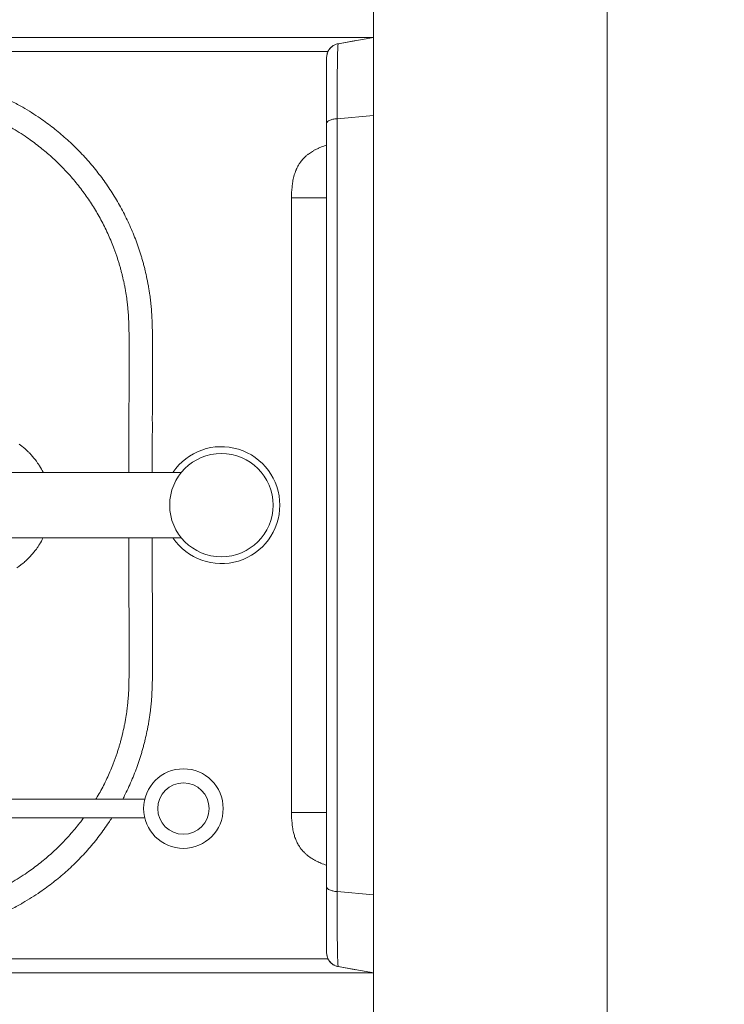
# Model space of a CAD drawing. Header units: centimetres. Extents: x 100159 to 225226, y -81380 to -23241.
# Tile 61 of 256: x 200797 to 200827, y -61539 to -61497. Entities that reach past the tile are written whole.
import ezdxf
from ezdxf.xclip import XClip

# ---------------------------------------------------------------- set-up
doc = ezdxf.new("R2010")
doc.units = ezdxf.units.CM
doc.header["$XCLIPFRAME"] = 2
doc.layers.get('0').update_dxf_attribs({"lineweight": 5})
for name, color, linetype, lineweight in [('10', 252, 'Continuous', 5), ('DDL- CLOISONS DOUBLAGES', 1, 'Continuous', 5), ('DDL-HAB-COTES', 161, 'Continuous', 9), ('DDL-HACHURES POCHAGE GRIS', 251, 'Continuous', 5)]:
    doc.layers.add(name, color=color, linetype=linetype, lineweight=lineweight)
doc.layers.add('23', color=63, linetype='Continuous')
doc.layers.add('DDL-PLAN MASSE PAYSAGE', color=7, linetype='Continuous')
doc.styles.add('Century Gothic', font='GOTHIC.TTF')
doc.dimstyles.new('C100 cm', dxfattribs={"dimscale": 100, "dimtxt": 0.2, "dimasz": 0.085, "dimexe": 0.1, "dimexo": 0.0625, "dimgap": 0.09, "dimtad": 0, "dimdec": 0, "dimzin": 0, "dimdsep": 46, "dimtxsty": 'Century Gothic', "dimblk": 'OBLIQUE', "dimcen": 0.09, "dimdle": 0.1, "dimclrd": 256, "dimclrt": 256, "dimadec": 0, "dimazin": 0, "dimtfac": 1, "dimtdec": 0, "dimtofl": 0, "dimtmove": 2, "dimatfit": 2, "dimfxl": 0.15, "dimfxlon": 1, "dimtolj": 1, "dimtzin": 0, "dimlwd": -1, "dimarcsym": 0})

# ---------------------------------------------------------------- blocks, each defined once
blk = doc.blocks.new('_Oblique')
at = {"color": 0, "linetype": 'ByBlock', "lineweight": -2}
blk.add_line((-0.5, -0.5), (0.5, 0.5), dxfattribs=at)
blk = doc.blocks.new('*D525')
at = {"layer": 'DDL-HAB-COTES', "color": 0, "lineweight": -2, "transparency": 16777216}
for p, q in [((200821.905, -61616.351), (200821.905, -61641.351)), ((201495.072, -61616.351), (201495.072, -61641.351))]:
    blk.add_line(p, q, dxfattribs=at)
at = {"layer": 'DDL-HAB-COTES', "transparency": 16777216}
for p, q in [((200811.905, -61631.351), (201112.128, -61631.351)), ((201505.072, -61631.351), (201173.472, -61631.351))]:
    blk.add_line(p, q, dxfattribs=at)
at = {"layer": 'Defpoints', "color": 0, "transparency": 16777216}
for p in [(200821.905, -61348.497), (201495.072, -61348.498), (201495.072, -61631.351)]:
    blk.add_point(p, dxfattribs=at)
at = {"layer": 'DDL-HAB-COTES', "transparency": 16777216, "xscale": 8.5, "yscale": 8.5, "zscale": 8.5, "rotation": 180}
blk.add_blockref('_Oblique', (200821.905, -61631.351), dxfattribs=at)
at = {"layer": 'DDL-HAB-COTES', "transparency": 16777216, "xscale": 8.5, "yscale": 8.5, "zscale": 8.5}
blk.add_blockref('_Oblique', (201495.072, -61631.351), dxfattribs=at)
at = {"layer": 'DDL-HAB-COTES', "lineweight": -3, "transparency": 16777216, "insert": (201142.8, -61631.351), "char_height": 20, "attachment_point": 5, "style": 'Century Gothic'}
blk.add_mtext('\\A1;673', dxfattribs=at)
blk = doc.blocks.new('Lave mains à commande non manuelle')
at = {"color": 0}
for p, q in [((-200.95, 0), (-200.95, -303.32)), ((-200.95, 0), (-200.73, -1.22)), ((-198.29, -15.04), (-200.95, 0)), ((-200.95, 0), (-200.95, 0)), ((-200.95, 0), (199.05, 0)), ((-166.22, -15.55), (-167.61, 0)), ((165.72, 0), (164.33, -15.55)), ((199.05, 0), (196.4, -15.04)), ((199.04, -0.1), (199.06, 0)), ((199.05, -303.32), (199.05, 0)), ((198.83, -1.25), (199.02, -0.22)), ((199.02, -0.22), (199.04, -0.1)), ((-199.63, -7.49), (-198.29, -15.04)), ((-199.62, -7.49), (-198.29, -15.04)), ((196.4, -15.04), (197.74, -7.49)), ((196.4, -15.04), (197.74, -7.49)), ((-198.29, -15.04), (-198.29, -15.04)), ((-198.29, -15.04), (-198.22, -15.39)), ((-198.29, -15.04), (-198.29, -15.04)), ((-198.29, -15.04), (-198.29, -15.04)), ((-197.82, -16.53), (-197.34, -17.38)), ((164.33, -15.55), (-166.22, -15.55)), ((195.45, -17.38), (195.93, -16.53)), ((196.33, -15.39), (196.4, -15.04)), ((196.4, -15.04), (196.4, -15.04)), ((196.4, -15.04), (196.4, -15.04)), ((196.4, -15.04), (196.4, -15.04)), ((-197.34, -17.38), (-196.05, -18.75)), ((-196.5, -18.3), (-195.85, -18.86)), ((-196.37, -18.41), (-196.14, -18.61)), ((-196.05, -18.75), (-194.35, -19.67)), ((-194.95, -303.32), (-194.95, -19.35)), ((-194.95, -19.35), (-194.95, -33.88)), ((-194.35, -19.67), (-192.38, -20)), ((190.5, -20), (-192.39, -20)), ((-192.37, -20), (-192.38, -20)), ((-132.38, -20), (-132.38, -35)), ((-24.65, -20), (-24.65, -20.05)), ((-11.24, -20.05), (-24.65, -20.05)), ((-23.79, -20), (-23.79, -20.05)), ((-23.71, -20.05), (-23.71, -20.1)), ((-20.51, -20.1), (-23.71, -20.1)), ((-23.1, -20.05), (-23.1, -20.1)), ((-21.12, -20.05), (-21.12, -20.1)), ((-20.51, -20.05), (-20.51, -20.1)), ((-20.23, -20.05), (-20.23, -20.1)), ((-14.85, -20.1), (-20.23, -20.1)), ((-19.24, -20), (-19.24, -20.05)), ((-18.38, -20), (-18.38, -20.05)), ((-14.85, -20.05), (-14.85, -20.1)), ((-14.45, -20.05), (-14.45, -20.1)), ((-9.7, -20.1), (-14.45, -20.1)), ((-13.23, -20.05), (-13.23, -20.1)), ((-11.24, -20), (-11.24, -20.05)), ((-10.91, -20), (-10.91, -20.1)), ((-10.76, -20), (-10.76, -20.05)), ((-10.76, -20.05), (-4.59, -20.05)), ((-9.7, -20.05), (-9.7, -20.1)), ((-9.19, -20.05), (-9.19, -20.1)), ((-7.98, -20.1), (-9.19, -20.1)), ((-9.04, -20), (-9.04, -20.05)), ((-7.98, -20.05), (-7.98, -20.1)), ((-7.41, -20.05), (-7.41, -20.1)), ((-3.43, -20.1), (-7.41, -20.1)), ((-6.8, -20.05), (-6.8, -20.1)), ((-6.3, -20), (-6.3, -20.05)), ((-5.32, -20.05), (-5.32, -20.1)), ((-4.59, -20), (-4.59, -20.05)), ((-3.98, -20), (-3.98, -20.05)), ((2.48, -20.05), (-3.98, -20.05)), ((-3.43, -20.05), (-3.43, -20.1)), ((-2.94, -20.05), (-2.94, -20.1)), ((0.25, -20.1), (-2.94, -20.1)), ((-2.34, -20.05), (-2.34, -20.1)), ((-1.91, -20), (-1.91, -20.05)), ((-0.35, -20.05), (-0.35, -20.1)), ((0, -20), (0, -20.05)), ((0.25, -20.05), (0.25, -20.1)), ((0.75, -20.05), (0.75, -20.1)), ((9.1, -20.1), (0.75, -20.1)), ((2.39, -20), (2.39, -20.05)), ((2.48, -20), (2.48, -20.05)), ((2.84, -20), (2.84, -20.1)), ((2.94, -20), (2.94, -20.05)), ((9.17, -20.05), (2.94, -20.05)), ((3.44, -20.05), (3.44, -20.1)), ((4.92, -20.05), (4.92, -20.1)), ((6.41, -20.05), (6.41, -20.1)), ((7.01, -20.05), (7.01, -20.1)), ((9.1, -20.05), (9.1, -20.1)), ((9.17, -20), (9.17, -20.05)), ((9.45, -20), (9.45, -20.1)), ((12.64, -20.1), (9.45, -20.1)), ((10, -20), (10, -20.05)), ((10, -20.05), (16.23, -20.05)), ((10.05, -20.05), (10.05, -20.1)), ((11.71, -20), (11.71, -20.05)), ((12.04, -20.05), (12.04, -20.1)), ((12.64, -20.05), (12.64, -20.1)), ((13.13, -20.05), (13.13, -20.1)), ((21.79, -20.1), (13.13, -20.1)), ((14.52, -20), (14.52, -20.05)), ((15.22, -20.05), (15.22, -20.1)), ((15.83, -20.05), (15.83, -20.1)), ((16.23, -20), (16.23, -20.05)), ((16.53, -20), (16.53, -20.05)), ((22.29, -20.05), (16.53, -20.05)), ((17.81, -20.05), (17.81, -20.1)), ((18.42, -20.05), (18.42, -20.1)), ((18.93, -20), (18.93, -20.05)), ((20.67, -20), (20.67, -20.05)), ((21.19, -20.05), (21.19, -20.1)), ((21.52, -20), (21.52, -20.05)), ((21.79, -20.05), (21.79, -20.1)), ((22.29, -20), (22.29, -20.05)), ((130.49, -20), (130.49, -35)), ((190.49, -20), (192.46, -19.67)), ((192.46, -19.67), (194.16, -18.75)), ((193.05, -19.35), (193.05, -303.32)), ((193.06, -133.21), (193.05, -19.35)), ((193.96, -18.86), (194.48, -18.42)), ((194.16, -18.75), (195.45, -17.38)), ((194.22, -18.63), (194.33, -18.54)), ((151, -24.9), (150.95, -25.01)), ((-132.38, -35), (130.49, -35)), ((136.5, -34.62), (136.38, -34.64)), ((-14.95, -82.1), (-14.95, -187.39)), ((13.05, -82.1), (13.05, -187.39)), ((-134.73, -159.87), (-134.73, -97.75)), ((-126.73, -97.87), (-126.73, -159.87)), ((193.06, -201.96), (193.06, -133.21))]:
    blk.add_line(p, q, dxfattribs=at)
for centre, radius in [((-0.95, -65), 22.1), ((-130.73, -81.22), 17), ((-130.73, -81.22), 11)]:
    blk.add_circle(centre, radius, dxfattribs=at)
blk.add_arc((-0.95, -65), 25, 304.0559, 235.9441, dxfattribs=at)
for points, start_tangent, end_tangent in [([(-198.29, -15.04), (-198.27, -15.14)], (0.173716, -0.984796), (0.190714, -0.981646)), ([(-198.29, -15.04), (-198.18, -15.09), (-197.88, -15.13), (-197.24, -15.18)], (0.33437, -0.942442), (0.998949, -0.045826)), ([(-198.27, -15.14), (-198.06, -15.96)], (0.190714, -0.981646), (0.326298, -0.945267)), ([(-198.06, -15.96), (-197.82, -16.53)], (0.326298, -0.945267), (0.42135, -0.906898)), ([(-197.82, -16.53), (-197.59, -16.98)], (0.42135, -0.906898), (0.4968, -0.867865)), ([(-197.24, -15.18), (-197.12, -15.19), (-195.98, -15.24), (-194.37, -15.3), (-192.35, -15.35), (-189.92, -15.39), (-187.12, -15.43), (-180.61, -15.5), (-176.16, -15.52), (-172.17, -15.54), (-166.22, -15.55)], (0.998949, -0.045826), (1, -0.000966)), ([(-166.22, -15.55), (-165.96, -17.32), (-165.52, -18.74)], (0.088614, -0.996066), (0.377882, -0.925854)), ([(163.61, -18.78), (164.06, -17.37), (164.33, -15.55)], (0.386986, 0.922086), (0.088608, 0.996067)), ([(164.33, -15.55), (170.28, -15.54), (174.27, -15.52), (178.72, -15.5), (185.23, -15.43), (188.03, -15.39), (190.46, -15.35), (192.48, -15.3), (194.09, -15.24), (195.23, -15.19), (195.36, -15.18)], (1, 0.000966), (0.998944, 0.045948)), ([(195.36, -15.18), (195.99, -15.13), (196.29, -15.09), (196.4, -15.04)], (0.998944, 0.045948), (0.33437, 0.942442)), ([(195.66, -17.04), (195.93, -16.53)], (0.506887, 0.862013), (0.421377, 0.906886)), ([(195.93, -16.53), (196.17, -15.96)], (0.421377, 0.906886), (0.326473, 0.945207)), ([(196.17, -15.96), (196.38, -15.14)], (0.326473, 0.945207), (0.19074, 0.981641)), ([(196.38, -15.14), (196.4, -15.04)], (0.19074, 0.981641), (0.173716, 0.984796)), ([(196.4, -15.04), (196.4, -15.04), (196.4, -15.04), (196.4, -15.04)], (0.97628, 0.216511), (-0.765628, 0.643283)), ([(-197.59, -16.98), (-197.37, -17.33)], (0.4968, -0.867865), (0.555519, -0.831504)), ([(-197.37, -17.33), (-196.54, -18.33)], (0.555519, -0.831504), (0.721868, -0.69203)), ([(-196.54, -18.33), (-196.29, -18.56), (-196.03, -18.76)], (0.721868, -0.69203), (0.793957, -0.607974)), ([(-196.03, -18.76), (-194.93, -19.43)], (0.793957, -0.607974), (0.905348, -0.424671)), ([(-194.93, -19.43), (-194.48, -19.62), (-194.29, -19.69)], (0.905348, -0.424671), (0.948412, -0.317042)), ([(-194.29, -19.69), (-192.52, -20)], (0.948412, -0.317042), (0.999708, -0.024171)), ([(-192.52, -20), (-192.38, -20)], (0.999708, -0.024171), (1, 0)), ([(-165.52, -18.74), (-164.95, -19.67), (-164.65, -19.9)], (0.377882, -0.925854), (0.87439, -0.485223)), ([(-164.65, -19.9), (-164.29, -20)], (0.87439, -0.485223), (1, -0.000016)), ([(-153.66, -23.32), (-154.04, -22.46), (-154.93, -20.03)], (-0.409433, 0.91234), (-0.31302, 0.949746)), ([(153.04, -20.03), (152.15, -22.46), (151.72, -23.44)], (-0.313082, -0.949726), (-0.413616, -0.910451)), ([(162.4, -20), (163.04, -19.69), (163.1, -19.63)], (1, 0.000016), (0.692503, 0.721415)), ([(163.1, -19.63), (163.61, -18.78)], (0.692503, 0.721415), (0.386986, 0.922086)), ([(190.49, -20), (190.63, -20)], (1, 0), (0.999721, 0.023619)), ([(190.63, -20), (192.35, -19.71)], (0.999721, 0.023619), (0.951271, 0.308357)), ([(192.35, -19.71), (192.53, -19.65), (193, -19.45)], (0.951271, 0.308357), (0.908873, 0.417074)), ([(193, -19.45), (194.06, -18.83)], (0.908873, 0.417074), (0.804554, 0.593879)), ([(194.06, -18.83), (194.3, -18.64), (194.56, -18.41)], (0.804554, 0.593879), (0.73474, 0.678349)), ([(194.56, -18.41), (195.45, -17.38)], (0.73474, 0.678349), (0.562965, 0.826481)), ([(195.45, -17.38), (195.66, -17.04)], (0.562965, 0.826481), (0.506887, 0.862013)), ([(-153.52, -23.63), (-153.66, -23.32)], (-0.420356, 0.907359), (-0.409433, 0.91234)), ([(-152.89, -24.9), (-153.52, -23.63)], (-0.468657, 0.88338), (-0.420356, 0.907359)), ([(-152.78, -25.11), (-152.89, -24.9)], (-0.477393, 0.87869), (-0.468657, 0.88338)), ([(-151.25, -27.54), (-152.22, -26.09), (-152.78, -25.11)], (-0.591716, 0.806147), (-0.477393, 0.87869)), ([(150.95, -25.01), (150.33, -26.09), (149.17, -27.8)], (-0.473121, -0.880998), (-0.60532, -0.795982)), ([(151.63, -23.63), (151, -24.9)], (-0.420356, -0.907359), (-0.468657, -0.88338)), ([(151.72, -23.44), (151.63, -23.63)], (-0.413616, -0.910451), (-0.420356, -0.907359)), ([(-150.91, -27.99), (-151.25, -27.54)], (-0.61555, 0.788098), (-0.591716, 0.806147)), ([(-150.14, -28.91), (-150.91, -27.99)], (-0.667693, 0.744437), (-0.61555, 0.788098)), ([(-149.62, -29.46), (-150.04, -29.02), (-150.14, -28.91)], (-0.700618, 0.713537), (-0.667693, 0.744437)), ([(-148.21, -30.74), (-149.62, -29.46)], (-0.780018, 0.625758), (-0.700618, 0.713537)), ([(147.73, -29.46), (145.98, -31)], (-0.700618, -0.713537), (-0.796733, -0.604332)), ([(147.99, -29.19), (147.73, -29.46)], (-0.684762, -0.728767), (-0.700618, -0.713537)), ([(149.02, -27.99), (148.15, -29.02), (147.99, -29.19)], (-0.61555, -0.788098), (-0.684762, -0.728767)), ([(149.17, -27.8), (149.02, -27.99)], (-0.60532, -0.795982), (-0.61555, -0.788098)), ([(-147.63, -31.18), (-148.21, -30.74)], (-0.808029, 0.589143), (-0.780018, 0.625758)), ([(-146.94, -31.66), (-147.45, -31.31), (-147.63, -31.18)], (-0.837869, 0.545872), (-0.808029, 0.589143)), ([(-145.39, -32.55), (-146.94, -31.66)], (-0.891999, 0.452038), (-0.837869, 0.545872)), ([(-144.36, -33.03), (-144.43, -33), (-145.39, -32.55)], (-0.91916, 0.393884), (-0.891999, 0.452038)), ([(-143.51, -33.37), (-144.36, -33.03)], (-0.937246, 0.348669), (-0.91916, 0.393884)), ([(-142.65, -33.67), (-143.51, -33.37)], (-0.951923, 0.306337), (-0.937246, 0.348669)), ([(-140.93, -34.15), (-142.65, -33.67)], (-0.972979, 0.230895), (-0.951923, 0.306337)), ([(141.62, -33.37), (140.25, -33.83)], (-0.937246, -0.348669), (-0.959209, -0.282699)), ([(142.16, -33.16), (141.62, -33.37)], (-0.926297, -0.376793), (-0.937246, -0.348669)), ([(143.5, -32.55), (142.54, -33), (142.16, -33.16)], (-0.891999, -0.452038), (-0.926297, -0.376793)), ([(144.46, -32.02), (143.5, -32.55)], (-0.860432, -0.509565), (-0.891999, -0.452038)), ([(145.74, -31.18), (145.56, -31.31), (144.46, -32.02)], (-0.808029, -0.589143), (-0.860432, -0.509565)), ([(145.98, -31), (145.74, -31.18)], (-0.796733, -0.604332), (-0.808029, -0.589143)), ([(-194.95, -33.88), (-194.95, -65.14), (-194.96, -93.92), (-194.96, -120.41), (-194.97, -144.79), (-194.97, -167.24), (-194.97, -187.94), (-194.97, -207.06), (-194.97, -224.78), (-194.96, -241.29), (-194.95, -256.75), (-194.95, -268.51)], (-0.000126, -1), (0.000651, -1)), ([(-139.86, -34.38), (-140.93, -34.15)], (-0.981859, 0.189611), (-0.972979, 0.230895)), ([(-138.71, -34.57), (-139.86, -34.38)], (-0.98864, 0.150304), (-0.981859, 0.189611)), ([(-138.39, -34.62), (-138.71, -34.57)], (-0.990138, 0.140099), (-0.98864, 0.150304)), ([(-132.38, -35), (-136.93, -34.79), (-138.39, -34.62)], (-1, 0), (-0.990138, 0.140099)), ([(136.38, -34.64), (135.04, -34.79), (130.49, -35)], (-0.990683, -0.136191), (-1, 0)), ([(137.97, -34.38), (136.5, -34.62)], (-0.981859, -0.189611), (-0.990138, -0.140099)), ([(139.04, -34.15), (137.97, -34.38)], (-0.972952, -0.231008), (-0.981859, -0.189611)), ([(140.25, -33.83), (139.04, -34.15)], (-0.959209, -0.282699), (-0.972952, -0.231008)), ([(13.05, -94.52), (25.17, -94.52), (31.88, -94.51), (38.6, -94.51), (41.73, -94.5), (44.86, -94.5), (51.13, -94.49), (53.76, -94.48), (56.39, -94.48), (59.02, -94.48), (61.65, -94.48), (63.24, -94.48), (64.03, -94.48), (64.83, -94.48), (65.6, -94.49), (66.38, -94.49), (67.93, -94.49), (68.32, -94.49), (68.71, -94.49), (69.09, -94.49), (69.48, -94.49), (70.26, -94.49), (71.03, -94.49), (71.83, -94.49), (72.62, -94.49), (73.41, -94.5), (74.21, -94.51), (75.79, -94.54), (77.38, -94.59), (80.55, -94.75), (82.07, -94.85), (83.59, -94.97), (84.47, -95.05), (85.36, -95.14), (87.13, -95.34), (88.89, -95.57), (92.4, -96.13), (94.15, -96.45), (95.9, -96.8), (99.35, -97.57), (101.07, -98), (102.77, -98.46), (103.62, -98.7), (104.47, -98.94), (106.15, -99.45), (107.84, -99.99), (109.53, -100.55), (111.21, -101.15), (112.87, -101.77), (116.17, -103.1), (119.43, -104.53), (122.64, -106.06), (128.87, -109.42), (131.87, -111.23), (134.81, -113.14), (137.7, -115.13), (140.52, -117.22), (145.95, -121.67), (148.54, -124), (151.06, -126.41), (153.5, -128.91), (155.87, -131.48), (158.15, -134.12), (160.34, -136.83), (164.48, -142.45), (166.9, -146.13), (169.18, -149.9), (169.82, -151.03), (170.45, -152.17), (171.71, -154.53), (172.9, -156.91), (174.04, -159.33), (174.59, -160.54), (175.12, -161.77), (175.64, -163), (176.14, -164.23), (178.01, -169.23), (178.44, -170.5), (178.85, -171.77), (179.25, -173.04), (179.63, -174.32), (180.35, -176.89), (180.52, -177.52), (180.68, -178.15), (180.76, -178.47), (180.84, -178.78), (180.92, -179.13), (181.01, -179.48), (181.28, -180.65), (181.34, -180.9), (181.4, -181.14), (181.44, -181.32), (181.48, -181.5), (181.7, -182.52), (181.8, -183.03), (181.91, -183.54), (181.93, -183.66), (181.96, -183.79), (181.97, -183.87), (181.99, -183.94), (182.04, -184.19), (182.08, -184.44), (182.18, -184.94), (182.26, -185.44), (182.32, -185.79), (182.38, -186.14), (182.43, -186.49), (182.48, -186.83), (182.52, -187.09), (182.56, -187.35), (182.59, -187.61), (182.62, -187.86), (182.66, -188.12), (182.69, -188.38), (182.75, -188.9), (182.76, -189.03), (182.78, -189.17), (182.8, -189.41), (182.83, -189.65), (182.88, -190.16), (182.93, -190.66), (182.98, -191.17), (183.02, -191.68), (183.04, -191.93), (183.06, -192.18), (183.09, -192.46), (183.11, -192.73), (183.13, -193.01), (183.15, -193.29), (183.16, -193.54), (183.18, -193.79), (183.2, -194.05), (183.21, -194.3), (183.24, -194.78), (183.26, -195.16), (183.28, -195.54), (183.29, -195.74), (183.29, -195.93), (183.3, -196.13), (183.31, -196.34), (183.32, -196.55), (183.32, -196.76), (183.33, -196.94), (183.33, -197.12), (183.34, -197.3), (183.34, -197.48), (183.35, -197.6), (183.35, -197.71), (183.35, -197.82), (183.35, -197.93), (183.35, -198.03), (183.35, -198.13), (183.36, -198.23), (183.36, -198.33), (183.36, -198.53), (183.36, -198.73), (183.36, -198.83), (183.36, -198.92), (183.36, -198.97), (183.36, -199.03), (183.36, -199.12), (183.35, -199.22), (183.35, -199.31), (183.35, -199.42), (183.35, -199.48), (183.35, -199.55), (183.35, -199.64), (183.35, -199.74), (183.35, -199.83), (183.35, -199.93), (183.35, -200.02), (183.35, -200.12), (183.34, -200.55), (183.34, -201.07), (183.33, -201.6), (183.33, -202.13), (183.32, -202.65), (183.31, -203.8), (183.31, -204)], (1, -0.000362), (-0.009347, -0.999956)), ([(172.05, -185.21), (172.01, -185.05), (171.92, -184.59), (171.72, -183.67), (171.64, -183.34), (171.54, -182.89), (171.29, -181.82), (171.21, -181.5), (171.14, -181.19), (170.99, -180.61), (170.85, -180.04), (170.69, -179.47), (170.04, -177.13), (169.69, -175.97), (169.33, -174.81), (168.95, -173.65), (168.56, -172.5), (166.87, -167.95), (166.41, -166.82), (165.94, -165.7), (165.46, -164.59), (164.96, -163.48), (163.92, -161.28), (162.84, -159.11), (161.69, -156.96), (161.12, -155.92), (160.53, -154.89), (158.46, -151.45), (156.25, -148.11), (152.49, -142.99), (150.49, -140.52), (148.42, -138.11), (146.27, -135.78), (144.05, -133.51), (141.76, -131.31), (139.39, -129.18), (134.45, -125.14), (131.89, -123.24), (129.26, -121.42), (126.58, -119.69), (123.85, -118.04), (118.19, -114.99), (115.27, -113.6), (112.31, -112.3), (109.31, -111.09), (107.79, -110.52), (106.27, -109.98), (104.73, -109.47), (103.19, -108.98), (101.67, -108.52), (100.9, -108.3), (100.13, -108.08), (98.57, -107.67), (97.01, -107.28), (93.86, -106.57), (92.27, -106.25), (90.68, -105.96), (87.5, -105.46), (85.91, -105.25), (84.31, -105.07), (83.52, -104.99), (82.72, -104.92), (81.33, -104.8), (79.94, -104.71), (77.02, -104.57), (75.54, -104.53), (74.06, -104.5), (73.31, -104.49), (72.55, -104.48), (71.79, -104.48), (71.02, -104.48), (70.26, -104.48), (69.49, -104.48), (69.1, -104.48), (68.71, -104.48), (68.31, -104.48), (67.92, -104.48), (66.36, -104.47), (65.58, -104.47), (64.8, -104.47), (64.01, -104.47), (63.23, -104.47), (61.65, -104.47), (59.03, -104.47), (56.4, -104.47), (53.77, -104.47), (51.15, -104.47), (44.88, -104.48), (41.75, -104.49), (38.61, -104.49), (31.89, -104.5), (25.17, -104.5), (13.05, -104.5)], (-0.200999, 0.979592), (-1, 0.000342)), ([(-18.66, -143.35), (-18.44, -143.2), (-18.11, -143)], (0.832701, 0.553723), (0.84389, 0.536516)), ([(-18.11, -143), (-17.68, -142.72)], (0.84389, 0.536516), (0.85245, 0.522809)), ([(-17.68, -142.72), (-15.01, -141.26)], (0.85245, 0.522809), (0.898258, 0.439469)), ([(13.12, -141.25), (15.81, -142.73)], (0.898269, -0.439445), (0.852079, -0.523413)), ([(15.81, -142.73), (16.24, -143)], (0.852079, -0.523413), (0.843668, -0.536865)), ([(16.24, -143), (16.56, -143.21), (16.78, -143.36)], (0.843668, -0.536865), (0.832513, -0.554005)), ([(-24.08, -147.89), (-23.55, -147.35)], (0.691006, 0.722849), (0.707916, 0.706297)), ([(-23.55, -147.35), (-23.23, -147.03), (-23, -146.81)], (0.707916, 0.706297), (0.724703, 0.689061)), ([(-23, -146.81), (-22.41, -146.27)], (0.724703, 0.689061), (0.741723, 0.670706)), ([(-22.41, -146.27), (-19.71, -144.08)], (0.741723, 0.670706), (0.809949, 0.5865)), ([(-19.71, -144.08), (-18.66, -143.35)], (0.809949, 0.5865), (0.832701, 0.553723)), ([(16.78, -143.36), (17.83, -144.08)], (0.832513, -0.554005), (0.809859, -0.586625)), ([(17.83, -144.08), (20.51, -146.26)], (0.809859, -0.586625), (0.74189, -0.670521)), ([(20.51, -146.26), (21.1, -146.8)], (0.74189, -0.670521), (0.724872, -0.688883)), ([(21.1, -146.8), (21.33, -147.03), (21.65, -147.34)], (0.724872, -0.688883), (0.708095, -0.706118)), ([(21.65, -147.34), (22.18, -147.88)], (0.708095, -0.706118), (0.691096, -0.722763)), ([(-27.74, -152.5), (-27.15, -151.63), (-26.26, -150.42)], (0.546668, 0.837349), (0.611801, 0.791011)), ([(-26.26, -150.42), (-25.12, -149.03)], (0.611801, 0.791011), (0.655351, 0.755324)), ([(-25.12, -149.03), (-24.08, -147.89)], (0.655351, 0.755324), (0.691006, 0.722849)), ([(22.18, -147.88), (23.23, -149.03)], (0.691096, -0.722763), (0.65535, -0.755325)), ([(23.23, -149.03), (25.17, -151.51)], (0.65535, -0.755325), (0.577816, -0.816167))]:
    blk.add_spline(points, degree=3, dxfattribs=dict(at, start_tangent=start_tangent, end_tangent=end_tangent))
for points, knots in [([(-14.94, -94.52), (-18.98, -94.52), (-25.26, -94.52), (-33.77, -94.52), (-39.29, -94.51), (-43.62, -94.5), (-47.8, -94.5), (-51.81, -94.49), (-55.65, -94.48), (-58.28, -94.48), (-60.91, -94.48), (-63.2, -94.48), (-64.87, -94.48), (-65.92, -94.48), (-66.71, -94.48), (-67.49, -94.49), (-68.53, -94.49), (-69.43, -94.49), (-70.21, -94.49), (-70.6, -94.49), (-70.98, -94.49), (-71.5, -94.49), (-72.15, -94.49), (-72.93, -94.49), (-73.72, -94.49), (-74.51, -94.49), (-75.3, -94.5), (-76.36, -94.51), (-77.68, -94.54), (-79.8, -94.61), (-81.89, -94.71), (-83.96, -94.84), (-85.27, -94.95), (-86.36, -95.05), (-87.54, -95.17), (-89.02, -95.34), (-91.37, -95.65), (-93.71, -96.02), (-96.04, -96.45), (-98.36, -96.91), (-100.67, -97.43), (-102.96, -98), (-104.38, -98.38), (-105.51, -98.69), (-106.64, -99.02), (-108.05, -99.44), (-109.74, -99.98), (-111.42, -100.55), (-113.1, -101.15), (-115.32, -101.98), (-118.07, -103.08), (-121.33, -104.51), (-124.21, -105.89), (-126, -106.81), (-126.73, -107.19)], [0, 0, 0, 0, 12.115963, 18.828483, 25.541002, 28.675117, 31.809232, 38.077461, 40.707925, 43.338389, 45.968853, 48.599316, 50.185928, 50.979233, 51.772539, 52.548182, 53.323826, 54.875113, 55.262955, 55.650797, 56.038542, 56.426287, 57.202031, 57.977775, 58.771077, 59.564379, 60.357681, 61.150982, 62.737619, 64.324255, 67.497467, 69.022169, 70.54685, 71.436442, 72.326035, 74.104436, 75.88284, 79.440324, 81.219129, 82.997937, 86.535574, 88.304448, 90.07332, 90.952603, 91.831886, 93.590437, 95.368835, 97.147234, 98.926198, 100.705162, 104.262974, 107.819768, 111.376565, 113.848487, 113.848487, 113.848487, 113.848487]), ([(-126.73, -118.63), (-126.4, -118.43), (-124.22, -117.15), (-121.05, -115.44), (-117.17, -113.58), (-114.21, -112.28), (-111.7, -111.27), (-109.68, -110.52), (-108.16, -109.98), (-106.63, -109.46), (-105.09, -108.97), (-103.81, -108.59), (-102.79, -108.29), (-101.76, -108.01), (-100.46, -107.66), (-98.38, -107.14), (-96.28, -106.67), (-94.17, -106.25), (-92.05, -105.86), (-89.92, -105.53), (-87.8, -105.25), (-86.47, -105.09), (-85.41, -104.99), (-84.41, -104.9), (-83.22, -104.8), (-81.32, -104.67), (-79.39, -104.58), (-77.43, -104.52), (-76.19, -104.5), (-75.2, -104.49), (-74.44, -104.48), (-73.68, -104.48), (-72.91, -104.48), (-72.15, -104.48), (-71.51, -104.48), (-70.99, -104.48), (-70.6, -104.48), (-70.2, -104.48), (-69.42, -104.48), (-68.51, -104.48), (-67.47, -104.47), (-66.69, -104.47), (-65.9, -104.47), (-64.85, -104.47), (-63.19, -104.47), (-60.92, -104.47), (-58.29, -104.47), (-55.66, -104.47), (-51.82, -104.48), (-47.82, -104.48), (-43.64, -104.49), (-39.31, -104.5), (-33.78, -104.5), (-25.26, -104.51), (-18.98, -104.5), (-14.94, -104.5)], [84.001649, 84.001649, 84.001649, 84.001649, 85.146295, 91.580928, 94.815146, 98.049804, 101.285649, 102.903409, 104.520804, 106.137199, 107.752898, 109.350462, 110.149749, 110.949308, 112.558795, 114.169331, 117.393615, 119.014798, 120.631745, 123.853906, 125.459837, 127.063178, 127.864728, 128.668717, 130.054725, 131.450556, 134.380836, 135.857628, 137.341348, 138.087915, 138.842031, 139.604061, 140.374752, 141.137354, 141.909348, 142.298824, 142.690878, 143.083771, 143.476221, 145.039351, 145.817238, 146.592626, 147.383382, 148.171462, 149.747913, 152.368489, 154.99603, 157.623415, 160.250201, 166.515336, 169.650082, 172.7865, 179.506245, 186.22445, 198.342204, 198.342204, 198.342204, 198.342204]), ([(-134.73, -111.84), (-135.39, -112.27), (-137.03, -113.34), (-139.6, -115.12), (-143.36, -117.91), (-146.98, -120.87), (-150.45, -123.99), (-152.97, -126.4), (-155.41, -128.89), (-157.77, -131.46), (-160.05, -134.1), (-162.98, -137.72), (-165.92, -141.72), (-168.81, -146.11), (-170.56, -149), (-171.71, -151.03), (-172.57, -152.57), (-173.61, -154.52), (-174.8, -156.91), (-175.75, -158.92), (-176.48, -160.54), (-177.01, -161.77), (-177.53, -163), (-178.54, -165.47), (-179.47, -167.97), (-180.33, -170.5), (-180.74, -171.77), (-181.14, -173.04), (-181.65, -174.74), (-182.07, -176.24), (-182.41, -177.52), (-182.54, -178.05), (-182.65, -178.47), (-182.73, -178.79), (-182.81, -179.13), (-182.97, -179.75), (-183.1, -180.34), (-183.23, -180.9), (-183.28, -181.12), (-183.33, -181.32), (-183.43, -181.78), (-183.55, -182.35), (-183.69, -183.03), (-183.77, -183.41), (-183.82, -183.66), (-183.84, -183.77), (-183.86, -183.87), (-183.89, -184), (-183.93, -184.19), (-183.99, -184.53), (-184.07, -184.94), (-184.15, -185.39), (-184.21, -185.79), (-184.27, -186.14), (-184.32, -186.49), (-184.37, -186.8), (-184.41, -187.09), (-184.45, -187.35), (-184.48, -187.61), (-184.51, -187.86), (-184.55, -188.12), (-184.59, -188.47), (-184.62, -188.77), (-184.65, -189.03), (-184.67, -189.2), (-184.69, -189.41), (-184.73, -189.74), (-184.77, -190.16), (-184.82, -190.66), (-184.87, -191.17), (-184.9, -191.59), (-184.93, -191.93), (-184.95, -192.19), (-184.98, -192.46), (-185, -192.73), (-185.02, -193.01), (-185.04, -193.28), (-185.05, -193.54), (-185.07, -193.79), (-185.09, -194.05), (-185.11, -194.38), (-185.13, -194.75), (-185.15, -195.16), (-185.16, -195.48), (-185.18, -195.74), (-185.18, -195.93), (-185.19, -196.13), (-185.2, -196.34), (-185.21, -196.55), (-185.21, -196.75), (-185.22, -196.94), (-185.22, -197.12), (-185.23, -197.3), (-185.23, -197.46), (-185.24, -197.6), (-185.24, -197.71), (-185.24, -197.82), (-185.24, -197.93), (-185.24, -198.03), (-185.24, -198.13), (-185.25, -198.23), (-185.25, -198.36), (-185.25, -198.53), (-185.25, -198.7), (-185.25, -198.83), (-185.25, -198.91), (-185.25, -198.97), (-185.25, -199.04), (-185.25, -199.12), (-185.24, -199.22), (-185.24, -199.32), (-185.24, -199.4), (-185.24, -199.48), (-185.24, -199.56), (-185.24, -199.64), (-185.24, -199.74), (-185.24, -199.83), (-185.24, -199.93), (-185.24, -200.02), (-185.23, -200.23), (-185.23, -200.58), (-185.23, -201.07), (-185.22, -201.6), (-185.22, -202.13), (-185.21, -202.86), (-185.2, -203.49), (-185.2, -203.93), (-185.2, -204)], [123.105072, 123.105072, 123.105072, 123.105072, 125.464204, 128.973197, 132.482191, 139.499635, 142.989252, 146.47887, 149.968394, 153.457917, 156.947079, 160.436242, 167.414748, 171.818092, 176.221439, 177.52578, 178.830122, 181.501498, 184.169158, 186.836816, 188.171655, 189.506493, 190.840923, 192.175352, 197.512402, 198.84748, 200.182558, 201.517085, 202.851612, 205.518795, 206.171877, 206.824958, 207.150816, 207.476674, 207.833271, 208.189869, 209.393663, 209.647691, 209.901718, 210.086199, 210.27068, 211.30954, 211.828944, 212.348348, 212.474995, 212.601642, 212.682454, 212.763266, 213.017509, 213.271751, 213.779463, 214.287175, 214.639337, 214.9915, 215.343662, 215.695825, 215.955619, 216.215414, 216.475209, 216.735004, 216.994748, 217.254492, 217.77398, 217.912121, 218.050262, 218.292737, 218.535211, 219.042811, 219.55041, 220.059053, 220.567695, 220.821305, 221.074915, 221.352489, 221.630064, 221.906339, 222.182615, 222.437046, 222.691476, 222.944839, 223.198203, 223.683318, 224.064842, 224.44504, 224.636065, 224.82709, 225.034614, 225.242139, 225.450452, 225.658765, 225.84056, 226.022354, 226.204149, 226.385943, 226.498566, 226.611189, 226.723812, 226.836435, 226.931723, 227.027011, 227.130943, 227.234875, 227.434172, 227.633469, 227.728845, 227.82422, 227.876326, 227.928431, 228.023597, 228.118763, 228.21474, 228.318424, 228.383204, 228.447984, 228.543235, 228.638486, 228.733911, 228.829336, 228.924655, 229.019974, 229.447006, 229.97425, 230.501493, 231.028719, 231.555945, 232.705793, 232.901985, 232.901985, 232.901985, 232.901985]), ([(-173.94, -185.21), (-173.92, -185.15), (-173.88, -184.95), (-173.78, -184.44), (-173.65, -183.87), (-173.53, -183.3), (-173.39, -182.68), (-173.24, -182.07), (-173.1, -181.5), (-173.01, -181.1), (-172.88, -180.61), (-172.74, -180.04), (-172.43, -178.88), (-172.05, -177.52), (-171.59, -175.97), (-171.22, -174.81), (-170.85, -173.65), (-170.07, -171.35), (-169.22, -169.07), (-168.3, -166.82), (-167.83, -165.7), (-167.35, -164.59), (-166.68, -163.11), (-165.82, -161.28), (-164.73, -159.1), (-163.79, -157.32), (-163.01, -155.92), (-161.96, -154.07), (-160.37, -151.44), (-157.74, -147.44), (-155.06, -143.8), (-152.4, -140.51), (-150.32, -138.1), (-148.17, -135.76), (-145.95, -133.49), (-143.66, -131.3), (-140.5, -128.46), (-137.51, -126.01), (-135.27, -124.33), (-134.73, -123.93)], [0, 0, 0, 0, 0.160344, 0.625039, 1.567364, 1.906024, 2.37157, 3.470051, 3.794397, 4.118334, 4.70996, 5.303041, 5.896338, 8.321175, 9.535344, 10.750024, 11.965757, 13.18171, 18.041061, 19.255735, 20.47023, 21.685219, 22.900415, 25.329514, 27.759266, 30.19292, 31.381207, 32.569195, 36.579024, 40.587228, 46.94213, 50.119229, 53.294501, 56.469062, 59.644103, 62.820463, 65.997312, 72.382847, 74.397859, 74.397859, 74.397859, 74.397859])]:
    blk.add_open_spline(points, degree=3, knots=knots, dxfattribs=at)
blk = doc.blocks.new('17.07 CADASTRE')
at = {"layer": '23'}
h = blk.add_hatch(dxfattribs=at)
h.set_pattern_fill('CROSS', color=9, scale=0.122312, angle=-74.5126)
h.set_pattern_definition([(285.487436, (-1752.3689, 119.6183), (0.95587097, -0.5410825), [0.38833935, -1.16501804]), (15.487436, (-1752.5042, 119.37936), (0.5410825, 0.95587097), [0.38833935, -1.16501804])])
h.paths.add_polyline_path([(296.55556, 77.11111), (237.11111, 55.33333), (234.33333, 63.88889), (230.22222, 79.22222), (287.33333, 104.77778), (286, 108.66667), (283.76394, 107.68378), (283.58559, 107.68378), (284.55556, 108.11111), (281.77778, 113.77778), (279.55556, 117), (276.88889, 119.55556), (274.22222, 121.22222), (271, 122.22222), (267.22222, 123.77778), (264.11111, 125.44444), (253.88889, 127.66667), (249.22222, 128.44444), (241, 128.11111), (233.11111, 127.44444), (216.88889, 124.44444), (201.66667, 120.77778), (176.22222, 114.11111), (165.55556, 111.11111), (124.55556, 102.44444), (122.33333, 102.22222), (76.77778, 95.66667), (65.22222, 94.33333), (35.44444, 90.11111), (31.66667, 89.66667), (13.22222, 87.017), (13.22222, 11), (305.95299, 11), (306.33333, 20.88889), (306.45707, 20.9101), (306.77778, 27.44444), (306.55556, 41.22222), (304.88889, 48.66667)])
h.paths.add_polyline_path([(382.44444, 188.11188), (366.22222, 179.88889), (324.33333, 156.22222), (321.55556, 150.11111), (319.88889, 143.22222), (318.44444, 140), (316.33333, 136.44444), (312.88889, 132.22222), (311, 129.55556), (309.66667, 127), (309.22222, 124.88889), (309.11111, 121.55556), (313, 67.11111), (320.88889, 34.55556), (323.88889, 23), (326.72035, 11), (382.44444, 11)])
h.paths.add_polyline_path([(114.44136, 168.6821), (114.55556, 172.22222), (114.76504, 174.0552), (114.88889, 176.11111), (115.44444, 180), (117, 187), (119.8073, 200.74299), (131.77778, 243.33333), (132.66667, 246.88889), (134.33333, 259.77778), (123.88889, 263.88889), (95.58908, 275.58763), (95.77778, 276.11111), (116.44444, 322.66667), (114.8673, 324.73949), (110, 330.77778), (101, 340.11111), (94.77778, 345.88889), (88.11111, 351.33333), (84.33333, 354.22222), (77.66667, 358.66667), (70, 363), (64.66667, 366.77778), (62.66667, 368.55556), (61, 370.77778), (59.66667, 373.33333), (57.44444, 376.44444), (55, 379.88889), (50.44444, 384.11111), (47.77778, 386.11111), (42.88889, 389.33333), (34.77778, 392.22222), (29.77778, 390.22222), (28, 389.11111), (23.44444, 385.11111), (19.59637, 381.15309), (45.33333, 361.11111), (41.87026, 356.75434), (41.55556, 357), (39.11111, 354), (13.22222, 374.34127), (13.22222, 359.88889), (17.11111, 358.44444), (17.55556, 359.44444), (21.11111, 358), (20.77778, 357), (22.55556, 356.33333), (22.88889, 357.33333), (29.22222, 354.88889), (26.33333, 347.66667), (22.88889, 349), (21.55556, 345.66667), (17.88889, 347.11111), (18.55556, 348.88889), (13.22222, 350.98039), (13.22222, 268.87156), (22.44444, 266.33333), (20.33333, 258.44444), (13.22222, 260.46687), (13.22222, 114.18673), (18.44444, 116), (18.88889, 112.77778), (28.88889, 113.33333), (38.66667, 115.77778), (41.33333, 115.77778), (59.33333, 118.66667), (82, 120.33333), (98.22222, 123.11111), (115.88889, 127.88889), (114.88889, 141.88889), (114.85317, 142.69841), (114.55556, 146.66667), (114.43478, 152.18196), (114.22222, 157), (114.25853, 160.23102), (114.22222, 161.88889), (114.12318, 164.4996), (114.33333, 166.88889)])
h.paths.add_polyline_path([(35.88889, 199), (33.22222, 200.11111), (35, 204.22222), (37.55556, 203)], flags=16)
h.paths.add_polyline_path([(48.22222, 318.55556), (43.77778, 319.55556), (44.33333, 321.77778), (38.88889, 323), (39, 323.77778), (35, 324.66667), (35.11111, 325.33333), (31.55556, 326.11111), (33.44444, 334.66667), (40.44444, 333), (40.22222, 332.11111), (43.22222, 331.44444), (42.88889, 330), (46, 329.33333), (49, 342.55556), (55.11111, 337.44444), (53, 328.55556), (50.66667, 329.11111)], flags=16)
h.paths.add_polyline_path([(23.88889, 322.55556), (20.55556, 323.22222), (21.11111, 326.22222), (24.55556, 325.55556)], flags=16)
h.paths.add_polyline_path([(19.66667, 324.11111), (14.11111, 325.22222), (14.55556, 327.88889), (20.22222, 326.77778)], flags=16)
h.paths.add_polyline_path([(57.55556, 349), (56.55556, 349.77778), (56, 349.11111), (53.66667, 350.77778), (54, 351.44444), (50.55556, 354.11111), (52.88889, 357.33333), (53.66667, 356.88889), (54.44444, 358), (53.77778, 358.55556), (59.66667, 366.33333), (64.44444, 362.55556), (60.44444, 357.11111), (64.44444, 353.77778), (61.88889, 350.55556), (59.88889, 352.11111)], flags=16)
h.paths.add_polyline_path([(38.66667, 373.44444), (35.77778, 375.88889), (35.44444, 375.55556), (32.33333, 378), (33.11111, 379.11111), (30, 381.44444), (32.44444, 384.77778), (35.55556, 382.22222), (36, 382.88889), (36.88889, 382.33333), (37.88889, 383.66667), (40.44444, 381.44444), (42.88889, 384.66667), (47.77778, 380.88889), (42.88889, 374.55556), (40.77778, 376.22222)], flags=16)
h.paths.add_polyline_path([(64.77778, 393.22222), (55, 404.11111), (51.33333, 405.88889), (50, 405.22222), (47.88889, 404.55556), (45.55556, 404.55556), (44.77778, 404.66667), (43.88889, 405.11111), (34.77778, 392.22222), (42.88889, 389.33333), (47.77778, 386.11111), (50.44444, 384.11111), (55, 379.88889), (57.44444, 376.44444), (59.66667, 373.33333), (61, 370.77778), (62.66667, 368.55556), (64.66667, 366.77778), (70, 363), (77.66667, 358.66667), (84.33333, 354.22222), (88.11111, 351.33333), (94.77778, 345.88889), (101, 340.11111), (110, 330.77778), (112.54641, 327.61875), (117, 349.11111), (122, 359.22222), (113.22222, 363.66667), (115.33333, 367.88889), (104.33333, 373.44444), (104.11111, 373), (103.66667, 373.22222), (103.88889, 373.66667)])
h.paths.add_polyline_path([(60.66667, 391.55556), (67.11111, 388.33333), (66.33333, 386.66667), (70.77778, 384.44444), (67.33333, 377.44444), (61, 380.55556), (61.66667, 381.88889), (57, 384.22222)], flags=16)
h.paths.add_polyline_path([(56.11111, 388.77778), (44.66667, 394.44444), (48.11111, 401.22222), (52.44444, 399.11111), (52.55556, 399.55556), (55.44444, 398.11111), (53.88889, 395), (58.11111, 393)], flags=16)
h.paths.add_polyline_path([(74.33333, 380.88889), (79.66667, 378.22222), (80.33333, 379.55556), (83.44444, 378.11111), (79.33333, 369.88889), (70.88889, 374.22222)], flags=16)
h.paths.add_polyline_path([(87.44444, 378.44444), (92.44444, 376), (90.55556, 372.33333), (90, 372.66667), (88.55556, 369.77778), (93.88889, 367.22222), (90.66667, 360.77778), (81, 365.55556)], flags=16)
h.paths.add_polyline_path([(97.44444, 368.11111), (107.66667, 363.11111), (104.55556, 356.77778), (94.33333, 361.77778)], flags=16)
h.paths.add_polyline_path([(109.22222, 359.88889), (112.44444, 358.22222), (111.77778, 357), (113.22222, 356.22222), (114.44444, 358.66667), (117.66667, 357), (111, 343.44444), (106.66667, 345.55556), (108, 348.33333), (104.44444, 350.11111)], flags=16)
h.paths.add_polyline_path([(138.33333, 392.33333), (139.44444, 392.66667), (142.28889, 398.35556), (133.88889, 402.55556), (137.22222, 409.44444), (142.66667, 406.66667), (143.55556, 408.44444), (146.60033, 406.97844), (147.11111, 408), (146.95359, 409.77778), (132.14425, 409.77778), (130.22222, 406), (122.66667, 409.77778), (88.62716, 409.77778), (92.22222, 408), (85.44444, 394.44444), (81.66667, 396.33333), (82.66667, 398.44444), (80.55556, 399.55556), (81.66667, 401.66667), (77.44444, 403.77778), (80.48059, 409.77778), (77.23587, 409.77778), (74.88889, 405), (69.44444, 407.77778), (69.88889, 408.77778), (67.85663, 409.77778), (56.28758, 409.77778), (58.44444, 408.66667), (64.44444, 402), (64.88889, 402.33333), (65.11111, 402), (64.77778, 401.66667), (68.22222, 397.77778), (70.66667, 396.55556), (71.66667, 398.66667), (76.33333, 396.33333), (75.33333, 394.22222), (83.33333, 390.22222), (84.33333, 392.33333), (89, 390), (88.22222, 388.33333), (88.55556, 388.11111), (88.44444, 387.77778), (96, 383.88889), (97, 386), (105.44444, 381.77778), (104.44444, 379.66667), (118, 372.88889), (119.06289, 372.48008), (121, 372.11111), (123.44444, 372.22222), (123.33333, 372.66667), (123.77778, 372.77778), (123.88889, 372.33333), (124.55556, 372.55556), (126.50265, 373.57143), (127.43678, 374.27203), (128.10526, 375.05848), (128.80789, 376.04216), (120.77778, 380.22222), (120.88889, 380.44444), (117.44444, 382.11111), (119.88889, 386.77778), (123.22222, 385.11111), (123.77778, 386.11111), (131.91159, 381.93429), (136.22222, 390.55556), (136.41667, 390.75), (136.55556, 391), (137.44444, 391.77778)])
h.paths.add_polyline_path([(94.77778, 396.22222), (95.11111, 397), (90.88889, 399.11111), (93, 403.33333), (93.88889, 402.88889), (95.33333, 405.66667), (98, 404.33333), (98.33333, 405), (101.88889, 403.11111), (101.66667, 402.55556), (104.55556, 401.11111), (101.11111, 394), (98.11111, 395.55556), (97.66667, 394.66667)], flags=16)
h.paths.add_polyline_path([(104.77778, 389.44444), (108.22222, 396.33333), (118.66667, 391.22222), (115.66667, 385.22222), (112.88889, 386.55556), (112.44444, 385.66667)], flags=16)

msp = doc.modelspace()

# ---------------------------------------------------------------- hatches: boundary and pattern name
at = {"layer": 'DDL-HACHURES POCHAGE GRIS'}
h = msp.add_hatch(dxfattribs=at)
h.set_pattern_fill('ANSI31', color=256, angle=90)
h.set_pattern_definition([(135, (0, -2198.8527), (-2.24506403, -2.24506403), [])])
h.paths.add_polyline_path([(200931.905, -61328.497), (201285.072, -61328.496), (201285.072, -61348.496), (200931.905, -61348.497)], flags=17)
h.paths.add_polyline_path([(200777.752, -61328.496), (200831.905, -61328.497), (200831.905, -61348.497), (200777.752, -61348.496)], flags=17)
h.paths.add_polyline_path([(200644.267, -61328.496), (200675.752, -61328.496), (200675.752, -61348.496), (200644.267, -61348.496)], flags=16)
h.paths.add_polyline_path([(200455.472, -61328.496), (200542.267, -61328.496), (200542.267, -61348.496), (200455.472, -61348.496)])
h.paths.add_polyline_path([(200047.525, -61328.496), (200355.472, -61328.496), (200355.472, -61348.496), (200047.525, -61348.496)])
h.paths.add_polyline_path([(203058.571, -62188.496), (203038.571, -62188.496), (203038.571, -61348.496), (202973.737, -61348.496), (202973.738, -61328.496), (203058.571, -61328.496)])
h.paths.add_polyline_path([(202485.28, -61328.496), (202873.738, -61328.496), (202873.738, -61348.496), (202485.28, -61348.496)])
h.paths.add_polyline_path([(202255.279, -61328.496), (202285.28, -61328.496), (202285.28, -61348.496), (202255.279, -61348.496)])
h.paths.add_polyline_path([(201678.413, -61328.496), (202055.279, -61328.496), (202055.279, -61348.496), (201678.413, -61348.496)])
h.paths.add_polyline_path([(201485.072, -61328.496), (201578.413, -61328.496), (201578.413, -61348.496), (201485.072, -61348.496)])
h.paths.add_polyline_path([(200931.905, -61328.497), (201285.072, -61328.496), (201285.072, -61348.496), (200931.905, -61348.497)], flags=17)
h.paths.add_polyline_path([(200777.752, -61328.496), (200831.905, -61328.497), (200831.905, -61348.497), (200777.752, -61348.496)], flags=17)
h.paths.add_polyline_path([(200644.267, -61328.496), (200675.752, -61328.496), (200675.752, -61348.496), (200644.267, -61348.496)])
edge = h.paths.add_edge_path()
edge.add_line((199400.072, -61348.536), (199400.072, -62318.578))
edge.add_line((199400.072, -62318.578), (199380.072, -62318.578))
edge.add_line((199380.072, -62318.578), (199380.072, -61328.575))
edge.add_line((199380.072, -61328.575), (199522.549, -61328.575))
edge.add_line((199522.549, -61328.575), (199522.549, -61348.536))
edge.add_line((199522.549, -61348.536), (199400.072, -61348.536))
edge.add_line((199836.072, -61348.497), (199836.072, -62178.508))
edge.add_line((199836.072, -62178.508), (199816.072, -62178.508))
edge.add_line((199816.072, -62178.508), (199816.072, -61348.497))
edge.add_line((199816.072, -61348.497), (199712.548, -61348.497))
edge.add_line((199712.548, -61348.497), (199712.548, -61328.497))
edge.add_line((199712.548, -61328.497), (199847.525, -61328.496))
edge.add_line((199847.525, -61328.496), (199847.525, -61348.497))
edge.add_line((199847.525, -61348.497), (199836.072, -61348.497))

# ---------------------------------------------------------------- linework, layer by layer
at = {"layer": 'DDL- CLOISONS DOUBLAGES'}
for points in [[(200811.905, -61686.241), (200811.905, -61348.497)], [(200821.905, -61686.241), (200821.905, -61348.497)]]:
    msp.add_lwpolyline(points, dxfattribs=at)

# ---------------------------------------------------------------- block references
at = {"layer": '10', "xscale": -0.1, "yscale": 0.1, "zscale": 0.1, "rotation": 270}
msp.add_blockref('Lave mains à commande non manuelle', (200811.905, -61517.274), dxfattribs=at)
at = {"layer": 'DDL-PLAN MASSE PAYSAGE', "linetype": 'ByBlock'}
ref = msp.add_blockref('17.07 CADASTRE', (176094.21, -61986.45), dxfattribs=dict(at, xscale=106.2859075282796, yscale=106.2859075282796, zscale=106.2859075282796, rotation=344.5125640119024))
XClip(ref).set_block_clipping_path([(36.599704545, 85.9239172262), (419.7690201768, 192.095693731), (361.9471425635, 400.7723308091), (-21.2221730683, 294.6005543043)])

# ---------------------------------------------------------------- dimensions: what is measured, and where the dimension line sits
at = {"layer": 'DDL-HAB-COTES', "lineweight": -3}
dim = msp.add_linear_dim(base=(201495.072, -61631.351), p1=(200821.905, -61348.497), p2=(201495.072, -61348.498), dimstyle='C100 cm', dxfattribs=at)
dim.commit()
dim.dimension.update_dxf_attribs({"geometry": '*D525', "text_midpoint": (201142.8, -61631.351), "dimtype": 160})

doc.saveas('drawing.dxf')
